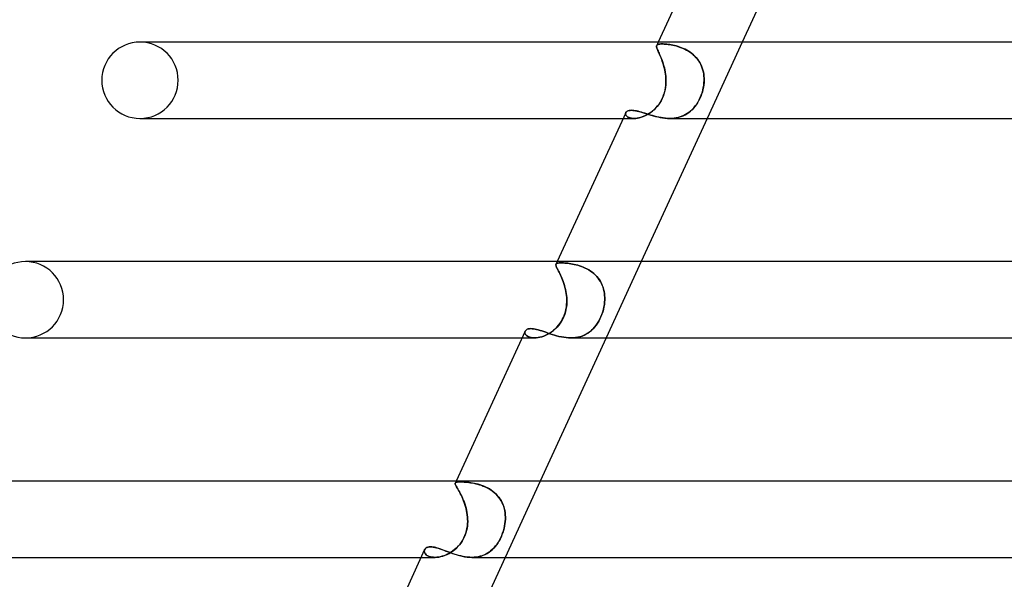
# Model space of a CAD drawing. Header units: millimetres. Extents: x -305 to 305, y -2 to 230.
# Tile 16 of 63: x -206 to -155, y 171 to 201. Entities that reach past the tile are written whole.
import ezdxf

# ---------------------------------------------------------------- set-up
doc = ezdxf.new("R2010")
doc.units = ezdxf.units.MM
doc.layers.add('HIDDEN', color=7, linetype='Continuous')
doc.layers.add('THICK', color=7, linetype='Continuous')

msp = doc.modelspace()

# ---------------------------------------------------------------- linework, layer by layer
at = {"layer": 'HIDDEN'}
for p, q in [((-199.759, 199.5), (-200, 199.5)), ((-172.87, 199.5), (-172.95, 199.325)), ((-168.467, 199.5), (-170.306, 195.5)), ((-172.958, 199.286), (-172.955, 199.31)), ((-172.957, 199.304), (-172.958, 199.278)), ((-172.957, 199.259), (-172.958, 199.286)), ((-172.958, 199.278), (-172.956, 199.249)), ((-172.95, 199.325), (-172.957, 199.304)), ((-172.951, 199.228), (-172.957, 199.259)), ((-172.956, 199.249), (-172.948, 199.216)), ((-172.955, 199.31), (-172.948, 199.33)), ((-172.941, 199.193), (-172.951, 199.228)), ((-172.948, 199.33), (-172.931, 199.351)), ((-172.932, 199.351), (-172.948, 199.33)), ((-172.948, 199.216), (-172.936, 199.179)), ((-172.927, 199.153), (-172.941, 199.193)), ((-172.936, 199.179), (-172.921, 199.137)), ((-172.908, 199.368), (-172.932, 199.351)), ((-172.931, 199.351), (-172.908, 199.368)), ((-172.91, 199.109), (-172.927, 199.153)), ((-172.921, 199.137), (-172.901, 199.09)), ((-172.889, 199.061), (-172.91, 199.109)), ((-172.908, 199.368), (-172.876, 199.381)), ((-172.876, 199.381), (-172.908, 199.368)), ((-172.901, 199.09), (-172.879, 199.038)), ((-172.865, 199.007), (-172.889, 199.061)), ((-172.879, 199.038), (-172.853, 198.98)), ((-172.876, 199.381), (-172.837, 199.391)), ((-172.837, 199.391), (-172.876, 199.381)), ((-172.839, 198.949), (-172.865, 199.007)), ((-172.853, 198.98), (-172.825, 198.918)), ((-172.837, 199.391), (-172.79, 199.398)), ((-172.79, 199.398), (-172.837, 199.391)), ((-172.79, 199.398), (-172.736, 199.402)), ((-172.736, 199.402), (-172.79, 199.398)), ((-172.736, 199.402), (-172.674, 199.404)), ((-172.674, 199.404), (-172.736, 199.402)), ((-172.617, 199.403), (-172.674, 199.404)), ((-172.674, 199.404), (-172.617, 199.403)), ((-172.555, 199.4), (-172.617, 199.403)), ((-172.617, 199.403), (-172.556, 199.4)), ((-172.556, 199.4), (-172.491, 199.395)), ((-172.489, 199.395), (-172.555, 199.4)), ((-172.491, 199.395), (-172.421, 199.389)), ((-172.418, 199.388), (-172.489, 199.395)), ((-172.421, 199.389), (-172.347, 199.38)), ((-172.343, 199.38), (-172.418, 199.388)), ((-172.347, 199.38), (-172.27, 199.369)), ((-172.265, 199.368), (-172.343, 199.38)), ((-172.27, 199.369), (-172.189, 199.356)), ((-172.184, 199.355), (-172.265, 199.368)), ((-172.189, 199.356), (-172.105, 199.339)), ((-172.099, 199.338), (-172.184, 199.355)), ((-172.105, 199.339), (-172.019, 199.32)), ((-172.012, 199.319), (-172.099, 199.338)), ((-172.019, 199.32), (-171.93, 199.298)), ((-171.924, 199.296), (-172.012, 199.319)), ((-171.93, 199.298), (-171.84, 199.272)), ((-171.833, 199.27), (-171.924, 199.296)), ((-171.84, 199.272), (-171.749, 199.242)), ((-171.742, 199.24), (-171.833, 199.27)), ((-171.749, 199.242), (-171.656, 199.208)), ((-171.649, 199.206), (-171.742, 199.24)), ((-171.656, 199.208), (-171.563, 199.17)), ((-171.556, 199.167), (-171.649, 199.206)), ((-171.563, 199.17), (-171.471, 199.128)), ((-171.464, 199.124), (-171.556, 199.167)), ((-171.471, 199.128), (-171.38, 199.081)), ((-171.372, 199.076), (-171.464, 199.124)), ((-171.38, 199.081), (-171.29, 199.028)), ((-171.283, 199.024), (-171.372, 199.076)), ((-171.29, 199.028), (-171.202, 198.971)), ((-171.196, 198.966), (-171.283, 199.024)), ((-172.811, 198.886), (-172.839, 198.949)), ((-172.825, 198.918), (-172.794, 198.85)), ((-172.78, 198.818), (-172.811, 198.886)), ((-172.794, 198.85), (-172.763, 198.777)), ((-172.749, 198.745), (-172.78, 198.818)), ((-172.763, 198.777), (-172.73, 198.699)), ((-172.717, 198.667), (-172.749, 198.745)), ((-172.73, 198.699), (-172.697, 198.616)), ((-172.685, 198.585), (-172.717, 198.667)), ((-172.697, 198.616), (-172.664, 198.529)), ((-172.654, 198.5), (-172.685, 198.585)), ((-172.664, 198.529), (-172.632, 198.437)), ((-172.624, 198.41), (-172.654, 198.5)), ((-171.202, 198.971), (-171.117, 198.908)), ((-171.111, 198.903), (-171.196, 198.966)), ((-171.117, 198.908), (-171.035, 198.84)), ((-171.03, 198.835), (-171.111, 198.903)), ((-171.035, 198.84), (-170.957, 198.767)), ((-170.952, 198.761), (-171.03, 198.835)), ((-170.957, 198.767), (-170.884, 198.689)), ((-170.879, 198.683), (-170.952, 198.761)), ((-170.884, 198.689), (-170.816, 198.607)), ((-170.812, 198.601), (-170.879, 198.683)), ((-170.816, 198.607), (-170.753, 198.52)), ((-170.75, 198.515), (-170.812, 198.601)), ((-170.753, 198.52), (-170.696, 198.428)), ((-170.694, 198.424), (-170.75, 198.515)), ((-172.632, 198.437), (-172.602, 198.342)), ((-172.594, 198.317), (-172.624, 198.41)), ((-172.602, 198.342), (-172.573, 198.244)), ((-172.567, 198.221), (-172.594, 198.317)), ((-172.573, 198.244), (-172.547, 198.143)), ((-172.542, 198.122), (-172.567, 198.221)), ((-172.547, 198.143), (-172.524, 198.039)), ((-172.52, 198.022), (-172.542, 198.122)), ((-172.524, 198.039), (-172.504, 197.933)), ((-172.501, 197.92), (-172.52, 198.022)), ((-170.696, 198.428), (-170.645, 198.334)), ((-170.644, 198.33), (-170.694, 198.424)), ((-170.645, 198.334), (-170.601, 198.237)), ((-170.599, 198.232), (-170.644, 198.33)), ((-170.601, 198.237), (-170.563, 198.137)), ((-170.562, 198.132), (-170.599, 198.232)), ((-170.563, 198.137), (-170.532, 198.034)), ((-170.531, 198.031), (-170.562, 198.132)), ((-170.532, 198.034), (-170.506, 197.929)), ((-170.506, 197.927), (-170.531, 198.031)), ((-172.504, 197.933), (-172.487, 197.826)), ((-172.486, 197.817), (-172.501, 197.92)), ((-172.487, 197.826), (-172.475, 197.718)), ((-172.474, 197.712), (-172.486, 197.817)), ((-172.475, 197.718), (-172.466, 197.609)), ((-172.466, 197.607), (-172.474, 197.712)), ((-172.466, 197.609), (-172.462, 197.5)), ((-172.462, 197.5), (-172.466, 197.607)), ((-172.464, 197.371), (-172.462, 197.5)), ((-172.462, 197.5), (-172.463, 197.38)), ((-170.506, 197.929), (-170.487, 197.823)), ((-170.487, 197.822), (-170.506, 197.927)), ((-170.487, 197.823), (-170.474, 197.716)), ((-170.474, 197.716), (-170.487, 197.822)), ((-170.467, 197.608), (-170.474, 197.716)), ((-170.474, 197.716), (-170.467, 197.608)), ((-170.472, 197.371), (-170.466, 197.5)), ((-170.466, 197.5), (-170.471, 197.38)), ((-170.466, 197.5), (-170.467, 197.608)), ((-170.467, 197.608), (-170.466, 197.5)), ((-172.544, 196.85), (-172.512, 196.98)), ((-172.504, 197.018), (-172.532, 196.897)), ((-172.512, 196.98), (-172.488, 197.111)), ((-172.484, 197.14), (-172.504, 197.018)), ((-172.488, 197.111), (-172.472, 197.241)), ((-172.47, 197.26), (-172.484, 197.14)), ((-172.472, 197.241), (-172.464, 197.371)), ((-172.463, 197.38), (-172.47, 197.26)), ((-170.573, 196.85), (-170.536, 196.98)), ((-170.527, 197.018), (-170.558, 196.897)), ((-170.536, 196.98), (-170.507, 197.111)), ((-170.502, 197.139), (-170.527, 197.018)), ((-170.507, 197.111), (-170.486, 197.241)), ((-170.483, 197.26), (-170.502, 197.139)), ((-170.486, 197.241), (-170.472, 197.371)), ((-170.471, 197.38), (-170.483, 197.26)), ((-172.721, 196.424), (-172.785, 196.318)), ((-172.755, 196.365), (-172.691, 196.48)), ((-172.662, 196.537), (-172.721, 196.424)), ((-172.691, 196.48), (-172.634, 196.599)), ((-172.611, 196.655), (-172.662, 196.537)), ((-172.634, 196.599), (-172.585, 196.723)), ((-172.567, 196.776), (-172.611, 196.655)), ((-172.585, 196.723), (-172.544, 196.85)), ((-172.532, 196.897), (-172.567, 196.776)), ((-170.752, 196.424), (-170.814, 196.318)), ((-170.785, 196.365), (-170.723, 196.48)), ((-170.695, 196.537), (-170.752, 196.424)), ((-170.723, 196.48), (-170.666, 196.599)), ((-170.643, 196.655), (-170.695, 196.537)), ((-170.666, 196.599), (-170.616, 196.723)), ((-170.597, 196.776), (-170.643, 196.655)), ((-170.616, 196.723), (-170.573, 196.85)), ((-170.558, 196.897), (-170.597, 196.776)), ((-174.495, 195.878), (-174.451, 195.899)), ((-174.451, 195.899), (-174.399, 195.913)), ((-174.399, 195.913), (-174.34, 195.922)), ((-174.34, 195.922), (-174.273, 195.925)), ((-174.273, 195.925), (-174.205, 195.923)), ((-174.205, 195.923), (-174.132, 195.915)), ((-174.132, 195.915), (-174.053, 195.902)), ((-174.053, 195.902), (-173.97, 195.885)), ((-173.97, 195.885), (-173.881, 195.863)), ((-173.266, 195.812), (-173.171, 195.885)), ((-173.172, 195.885), (-173.258, 195.818)), ((-173.087, 195.959), (-173.172, 195.885)), ((-173.171, 195.885), (-173.079, 195.967)), ((-173.006, 196.038), (-173.087, 195.959)), ((-173.079, 195.967), (-172.99, 196.056)), ((-172.928, 196.125), (-173.006, 196.038)), ((-172.99, 196.056), (-172.906, 196.152)), ((-172.854, 196.218), (-172.928, 196.125)), ((-172.906, 196.152), (-172.827, 196.256)), ((-172.785, 196.318), (-172.854, 196.218)), ((-172.827, 196.256), (-172.755, 196.365)), ((-171.269, 195.812), (-171.177, 195.885)), ((-171.178, 195.885), (-171.261, 195.818)), ((-171.098, 195.959), (-171.178, 195.885)), ((-171.177, 195.885), (-171.09, 195.967)), ((-171.022, 196.038), (-171.098, 195.959)), ((-171.09, 195.967), (-171.007, 196.056)), ((-170.949, 196.125), (-171.022, 196.038)), ((-171.007, 196.056), (-170.928, 196.152)), ((-170.88, 196.218), (-170.949, 196.125)), ((-170.928, 196.152), (-170.854, 196.256)), ((-170.814, 196.318), (-170.88, 196.218)), ((-170.854, 196.256), (-170.785, 196.365)), ((-174.709, 195.5), (-174.134, 195.5)), ((-174.583, 195.739), (-174.581, 195.769)), ((-174.578, 195.708), (-174.583, 195.739)), ((-174.574, 195.794), (-174.582, 195.76)), ((-174.582, 195.76), (-174.581, 195.724)), ((-174.581, 195.769), (-174.572, 195.798)), ((-174.581, 195.724), (-174.571, 195.688)), ((-174.565, 195.677), (-174.578, 195.708)), ((-174.556, 195.825), (-174.574, 195.794)), ((-174.572, 195.798), (-174.557, 195.824)), ((-174.571, 195.688), (-174.55, 195.652)), ((-174.546, 195.646), (-174.565, 195.677)), ((-174.557, 195.824), (-174.53, 195.853)), ((-174.55, 195.652), (-174.519, 195.618)), ((-174.519, 195.617), (-174.546, 195.646)), ((-174.53, 195.853), (-174.495, 195.878)), ((-174.519, 195.618), (-174.479, 195.585)), ((-174.485, 195.589), (-174.519, 195.617)), ((-174.443, 195.564), (-174.485, 195.589)), ((-174.479, 195.585), (-174.428, 195.557)), ((-174.393, 195.542), (-174.443, 195.564)), ((-174.428, 195.557), (-174.368, 195.533)), ((-174.338, 195.525), (-174.393, 195.542)), ((-174.368, 195.533), (-174.298, 195.515)), ((-174.276, 195.511), (-174.338, 195.525)), ((-174.298, 195.515), (-174.219, 195.504)), ((-174.207, 195.503), (-174.276, 195.511)), ((-174.219, 195.504), (-174.133, 195.5)), ((-174.133, 195.5), (-174.207, 195.503)), ((-174.133, 195.5), (-174.046, 195.504)), ((-174.054, 195.503), (-174.133, 195.5)), ((-173.972, 195.512), (-174.054, 195.503)), ((-174.046, 195.504), (-173.955, 195.515)), ((-173.887, 195.528), (-173.972, 195.512)), ((-173.955, 195.515), (-173.859, 195.534)), ((-173.799, 195.55), (-173.887, 195.528)), ((-173.881, 195.863), (-173.788, 195.838)), ((-173.859, 195.534), (-173.761, 195.561)), ((-173.71, 195.578), (-173.799, 195.55)), ((-173.788, 195.838), (-173.69, 195.809)), ((-173.761, 195.561), (-173.662, 195.596)), ((-173.619, 195.613), (-173.71, 195.578)), ((-173.69, 195.809), (-173.587, 195.777)), ((-173.662, 195.596), (-173.562, 195.638)), ((-173.528, 195.655), (-173.619, 195.613)), ((-173.587, 195.777), (-173.481, 195.744)), ((-173.562, 195.638), (-173.462, 195.688)), ((-173.437, 195.703), (-173.528, 195.655)), ((-173.481, 195.744), (-173.37, 195.71)), ((-173.462, 195.688), (-173.363, 195.746)), ((-173.347, 195.757), (-173.437, 195.703)), ((-173.37, 195.71), (-173.256, 195.675)), ((-173.363, 195.746), (-173.266, 195.812)), ((-173.258, 195.818), (-173.347, 195.757)), ((-173.256, 195.675), (-173.139, 195.641)), ((-173.139, 195.641), (-173.018, 195.609)), ((-173.018, 195.609), (-172.894, 195.579)), ((-172.894, 195.579), (-172.77, 195.553)), ((-172.77, 195.553), (-172.643, 195.531)), ((-172.643, 195.531), (-172.515, 195.514)), ((-172.515, 195.514), (-172.387, 195.504)), ((-172.387, 195.504), (-172.26, 195.5)), ((-172.149, 195.503), (-172.261, 195.5)), ((-172.26, 195.5), (-172.138, 195.504)), ((-172.039, 195.512), (-172.149, 195.503)), ((-172.138, 195.504), (-172.017, 195.515)), ((-171.932, 195.528), (-172.039, 195.512)), ((-172.017, 195.515), (-171.899, 195.534)), ((-171.827, 195.55), (-171.932, 195.528)), ((-171.899, 195.534), (-171.784, 195.561)), ((-171.725, 195.578), (-171.827, 195.55)), ((-171.784, 195.561), (-171.673, 195.596)), ((-171.626, 195.613), (-171.725, 195.578)), ((-171.673, 195.596), (-171.566, 195.638)), ((-171.53, 195.655), (-171.626, 195.613)), ((-171.566, 195.638), (-171.463, 195.688)), ((-171.437, 195.703), (-171.53, 195.655)), ((-171.463, 195.688), (-171.364, 195.746)), ((-171.347, 195.757), (-171.437, 195.703)), ((-171.364, 195.746), (-171.269, 195.812)), ((-171.261, 195.818), (-171.347, 195.757)), ((-205.752, 188), (-206, 188)), ((-178.228, 187.83), (-178.225, 187.852)), ((-178.225, 187.852), (-178.228, 187.83)), ((-178.226, 187.805), (-178.228, 187.83)), ((-178.228, 187.83), (-178.226, 187.804)), ((-178.219, 187.776), (-178.226, 187.805)), ((-178.226, 187.804), (-178.219, 187.775)), ((-178.225, 187.852), (-178.217, 187.87)), ((-178.217, 187.87), (-178.225, 187.852)), ((-178.158, 188), (-178.221, 187.862)), ((-178.208, 187.742), (-178.219, 187.776)), ((-178.219, 187.775), (-178.207, 187.742)), ((-178.217, 187.87), (-178.201, 187.888)), ((-178.201, 187.888), (-178.217, 187.87)), ((-178.192, 187.704), (-178.208, 187.742)), ((-178.207, 187.742), (-178.192, 187.704)), ((-178.201, 187.888), (-178.177, 187.902)), ((-178.177, 187.902), (-178.201, 187.888)), ((-178.172, 187.662), (-178.192, 187.704)), ((-178.192, 187.704), (-178.172, 187.661)), ((-178.177, 187.902), (-178.147, 187.913)), ((-178.147, 187.913), (-178.177, 187.902)), ((-178.148, 187.614), (-178.172, 187.662)), ((-178.172, 187.661), (-178.148, 187.613)), ((-178.147, 187.913), (-178.108, 187.921)), ((-178.109, 187.921), (-178.147, 187.913)), ((-178.063, 187.926), (-178.109, 187.921)), ((-178.108, 187.921), (-178.063, 187.926)), ((-178.063, 187.926), (-178.01, 187.93)), ((-178.01, 187.93), (-178.063, 187.926)), ((-178.01, 187.93), (-177.949, 187.931)), ((-177.949, 187.931), (-178.01, 187.93)), ((-177.891, 187.93), (-177.949, 187.931)), ((-177.949, 187.931), (-177.891, 187.93)), ((-177.828, 187.927), (-177.891, 187.93)), ((-177.891, 187.93), (-177.827, 187.927)), ((-177.759, 187.923), (-177.828, 187.927)), ((-177.827, 187.927), (-177.759, 187.923)), ((-177.686, 187.917), (-177.759, 187.923)), ((-177.759, 187.923), (-177.686, 187.917)), ((-177.609, 187.909), (-177.686, 187.917)), ((-177.686, 187.917), (-177.609, 187.909)), ((-177.529, 187.899), (-177.609, 187.909)), ((-177.609, 187.909), (-177.528, 187.899)), ((-177.444, 187.886), (-177.529, 187.899)), ((-177.528, 187.899), (-177.443, 187.886)), ((-177.357, 187.871), (-177.444, 187.886)), ((-177.443, 187.886), (-177.356, 187.87)), ((-177.267, 187.852), (-177.357, 187.871)), ((-177.356, 187.87), (-177.266, 187.852)), ((-177.174, 187.83), (-177.267, 187.852)), ((-177.266, 187.852), (-177.173, 187.83)), ((-177.08, 187.805), (-177.174, 187.83)), ((-177.173, 187.83), (-177.079, 187.805)), ((-176.984, 187.776), (-177.08, 187.805)), ((-177.079, 187.805), (-176.983, 187.776)), ((-176.888, 187.743), (-176.984, 187.776)), ((-176.983, 187.776), (-176.886, 187.742)), ((-176.792, 187.705), (-176.888, 187.743)), ((-176.886, 187.742), (-176.79, 187.704)), ((-176.695, 187.663), (-176.792, 187.705)), ((-176.79, 187.704), (-176.694, 187.662)), ((-176.6, 187.615), (-176.695, 187.663)), ((-176.694, 187.662), (-176.599, 187.614)), ((-173.755, 188), (-175.594, 184)), ((-178.121, 187.561), (-178.148, 187.614)), ((-178.148, 187.613), (-178.121, 187.56)), ((-178.091, 187.503), (-178.121, 187.561)), ((-178.121, 187.56), (-178.091, 187.502)), ((-178.059, 187.439), (-178.091, 187.503)), ((-178.091, 187.502), (-178.058, 187.438)), ((-178.025, 187.37), (-178.059, 187.439)), ((-178.058, 187.438), (-178.024, 187.369)), ((-177.989, 187.296), (-178.025, 187.37)), ((-178.024, 187.369), (-177.988, 187.295)), ((-177.952, 187.216), (-177.989, 187.296)), ((-177.988, 187.295), (-177.952, 187.215)), ((-177.916, 187.131), (-177.952, 187.216)), ((-177.952, 187.215), (-177.915, 187.13)), ((-177.88, 187.043), (-177.916, 187.131)), ((-177.915, 187.13), (-177.879, 187.041)), ((-176.506, 187.562), (-176.6, 187.615)), ((-176.599, 187.614), (-176.505, 187.561)), ((-176.415, 187.504), (-176.506, 187.562)), ((-176.505, 187.561), (-176.413, 187.502)), ((-176.327, 187.44), (-176.415, 187.504)), ((-176.413, 187.502), (-176.325, 187.439)), ((-176.242, 187.371), (-176.327, 187.44)), ((-176.325, 187.439), (-176.24, 187.37)), ((-176.162, 187.297), (-176.242, 187.371)), ((-176.24, 187.37), (-176.16, 187.295)), ((-176.086, 187.217), (-176.162, 187.297)), ((-176.16, 187.295), (-176.085, 187.216)), ((-176.016, 187.132), (-176.086, 187.217)), ((-176.085, 187.216), (-176.015, 187.131)), ((-175.952, 187.044), (-176.016, 187.132)), ((-176.015, 187.131), (-175.95, 187.042)), ((-177.845, 186.95), (-177.88, 187.043)), ((-177.879, 187.041), (-177.844, 186.948)), ((-177.811, 186.854), (-177.845, 186.95)), ((-177.844, 186.948), (-177.811, 186.852)), ((-177.78, 186.754), (-177.811, 186.854)), ((-177.811, 186.852), (-177.779, 186.752)), ((-177.751, 186.651), (-177.78, 186.754)), ((-177.779, 186.752), (-177.751, 186.65)), ((-177.725, 186.546), (-177.751, 186.651)), ((-177.751, 186.65), (-177.725, 186.544)), ((-175.894, 186.951), (-175.952, 187.044)), ((-175.95, 187.042), (-175.893, 186.949)), ((-175.843, 186.855), (-175.894, 186.951)), ((-175.893, 186.949), (-175.842, 186.853)), ((-175.798, 186.755), (-175.843, 186.855)), ((-175.842, 186.853), (-175.797, 186.753)), ((-175.759, 186.651), (-175.798, 186.755)), ((-175.797, 186.753), (-175.759, 186.65)), ((-175.728, 186.546), (-175.759, 186.651)), ((-175.759, 186.65), (-175.728, 186.545)), ((-177.703, 186.439), (-177.725, 186.546)), ((-177.725, 186.544), (-177.703, 186.438)), ((-177.684, 186.331), (-177.703, 186.439)), ((-177.703, 186.438), (-177.684, 186.329)), ((-177.67, 186.221), (-177.684, 186.331)), ((-177.684, 186.329), (-177.67, 186.22)), ((-177.66, 186.111), (-177.67, 186.221)), ((-177.67, 186.22), (-177.66, 186.11)), ((-177.655, 186), (-177.66, 186.111)), ((-177.66, 186.11), (-177.655, 186)), ((-175.703, 186.439), (-175.728, 186.546)), ((-175.728, 186.545), (-175.703, 186.438)), ((-175.685, 186.331), (-175.703, 186.439)), ((-175.703, 186.438), (-175.685, 186.33)), ((-175.673, 186.221), (-175.685, 186.331)), ((-175.685, 186.33), (-175.673, 186.221)), ((-175.667, 186.111), (-175.673, 186.221)), ((-175.673, 186.221), (-175.667, 186.111)), ((-175.667, 186), (-175.667, 186.111)), ((-175.667, 186.111), (-175.667, 186)), ((-177.698, 185.49), (-177.676, 185.618)), ((-177.675, 185.623), (-177.697, 185.496)), ((-177.676, 185.618), (-177.662, 185.746)), ((-177.661, 185.749), (-177.675, 185.623)), ((-177.662, 185.746), (-177.655, 185.874)), ((-177.655, 185.875), (-177.661, 185.749)), ((-177.655, 185.874), (-177.655, 186)), ((-177.655, 186), (-177.655, 185.875)), ((-175.738, 185.49), (-175.71, 185.618)), ((-175.709, 185.623), (-175.737, 185.496)), ((-175.71, 185.618), (-175.688, 185.746)), ((-175.688, 185.749), (-175.709, 185.623)), ((-175.674, 185.875), (-175.688, 185.749)), ((-175.688, 185.746), (-175.674, 185.874)), ((-175.674, 185.874), (-175.667, 186)), ((-175.667, 186), (-175.674, 185.875)), ((-177.872, 184.992), (-177.816, 185.111)), ((-177.813, 185.118), (-177.869, 184.998)), ((-177.816, 185.111), (-177.768, 185.235)), ((-177.765, 185.242), (-177.813, 185.118)), ((-177.768, 185.235), (-177.729, 185.362)), ((-177.727, 185.369), (-177.765, 185.242)), ((-177.729, 185.362), (-177.698, 185.49)), ((-177.697, 185.496), (-177.727, 185.369)), ((-175.923, 184.992), (-175.867, 185.111)), ((-175.865, 185.118), (-175.92, 184.998)), ((-175.867, 185.111), (-175.818, 185.235)), ((-175.815, 185.242), (-175.865, 185.118)), ((-175.818, 185.235), (-175.775, 185.362)), ((-175.772, 185.368), (-175.815, 185.242)), ((-175.775, 185.362), (-175.738, 185.49)), ((-175.737, 185.496), (-175.772, 185.368)), ((-178.259, 184.476), (-178.169, 184.567)), ((-178.165, 184.571), (-178.255, 184.48)), ((-178.169, 184.567), (-178.084, 184.664)), ((-178.08, 184.669), (-178.165, 184.571)), ((-178.084, 184.664), (-178.006, 184.768)), ((-178.003, 184.773), (-178.08, 184.669)), ((-178.006, 184.768), (-177.935, 184.878)), ((-177.932, 184.883), (-178.003, 184.773)), ((-177.935, 184.878), (-177.872, 184.992)), ((-177.869, 184.998), (-177.932, 184.883)), ((-176.283, 184.476), (-176.201, 184.567)), ((-176.198, 184.571), (-176.28, 184.48)), ((-176.201, 184.567), (-176.123, 184.664)), ((-176.12, 184.669), (-176.198, 184.571)), ((-176.123, 184.664), (-176.051, 184.768)), ((-176.048, 184.773), (-176.12, 184.669)), ((-176.051, 184.768), (-175.984, 184.878)), ((-175.981, 184.883), (-176.048, 184.773)), ((-175.984, 184.878), (-175.923, 184.992)), ((-175.92, 184.998), (-175.981, 184.883)), ((-179.85, 184.282), (-179.846, 184.321)), ((-179.844, 184.242), (-179.85, 184.282)), ((-179.846, 184.321), (-179.849, 184.282)), ((-179.849, 184.282), (-179.844, 184.242)), ((-179.833, 184.357), (-179.846, 184.321)), ((-179.846, 184.321), (-179.833, 184.357)), ((-179.844, 184.242), (-179.828, 184.202)), ((-179.828, 184.202), (-179.844, 184.242)), ((-179.833, 184.357), (-179.808, 184.394)), ((-179.828, 184.202), (-179.802, 184.163)), ((-179.802, 184.163), (-179.828, 184.202)), ((-179.808, 184.394), (-179.772, 184.426)), ((-179.802, 184.163), (-179.766, 184.125)), ((-179.766, 184.126), (-179.802, 184.163)), ((-179.772, 184.426), (-179.726, 184.451)), ((-179.719, 184.091), (-179.766, 184.126)), ((-179.766, 184.125), (-179.719, 184.091)), ((-179.726, 184.451), (-179.671, 184.471)), ((-179.719, 184.091), (-179.663, 184.061)), ((-179.663, 184.061), (-179.719, 184.091)), ((-179.671, 184.471), (-179.606, 184.482)), ((-179.663, 184.061), (-179.597, 184.035)), ((-179.596, 184.035), (-179.663, 184.061)), ((-179.606, 184.482), (-179.533, 184.486)), ((-179.597, 184.035), (-179.521, 184.016)), ((-179.52, 184.016), (-179.596, 184.035)), ((-179.533, 184.486), (-179.466, 184.484)), ((-179.466, 184.484), (-179.394, 184.475)), ((-179.394, 184.475), (-179.316, 184.462)), ((-179.316, 184.462), (-179.234, 184.443)), ((-179.234, 184.443), (-179.147, 184.42)), ((-179.159, 184.015), (-179.059, 184.035)), ((-179.058, 184.035), (-179.158, 184.016)), ((-179.147, 184.42), (-179.055, 184.393)), ((-179.059, 184.035), (-178.957, 184.063)), ((-178.957, 184.063), (-179.058, 184.035)), ((-179.055, 184.393), (-178.96, 184.363)), ((-178.96, 184.363), (-178.86, 184.33)), ((-178.854, 184.099), (-178.957, 184.063)), ((-178.957, 184.063), (-178.855, 184.098)), ((-178.86, 184.33), (-178.756, 184.294)), ((-178.855, 184.098), (-178.752, 184.142)), ((-178.751, 184.142), (-178.854, 184.099)), ((-178.756, 184.294), (-178.649, 184.257)), ((-178.752, 184.142), (-178.65, 184.193)), ((-178.648, 184.194), (-178.751, 184.142)), ((-178.65, 184.193), (-178.549, 184.252)), ((-178.649, 184.257), (-178.538, 184.22)), ((-178.546, 184.254), (-178.648, 184.194)), ((-178.549, 184.252), (-178.449, 184.319)), ((-178.446, 184.321), (-178.546, 184.254)), ((-178.538, 184.22), (-178.424, 184.182)), ((-178.449, 184.319), (-178.352, 184.394)), ((-178.349, 184.397), (-178.446, 184.321)), ((-178.424, 184.182), (-178.306, 184.146)), ((-178.352, 184.394), (-178.259, 184.476)), ((-178.255, 184.48), (-178.349, 184.397)), ((-178.306, 184.146), (-178.186, 184.112)), ((-178.186, 184.112), (-178.064, 184.081)), ((-178.064, 184.081), (-177.94, 184.054)), ((-177.94, 184.054), (-177.816, 184.031)), ((-177.816, 184.031), (-177.69, 184.014)), ((-177.199, 184.015), (-177.081, 184.035)), ((-177.08, 184.035), (-177.197, 184.016)), ((-177.081, 184.035), (-176.967, 184.063)), ((-176.967, 184.063), (-177.08, 184.035)), ((-176.857, 184.099), (-176.967, 184.063)), ((-176.967, 184.063), (-176.858, 184.098)), ((-176.858, 184.098), (-176.752, 184.142)), ((-176.751, 184.142), (-176.857, 184.099)), ((-176.752, 184.142), (-176.651, 184.193)), ((-176.649, 184.194), (-176.751, 184.142)), ((-176.651, 184.193), (-176.553, 184.252)), ((-176.551, 184.254), (-176.649, 184.194)), ((-176.553, 184.252), (-176.459, 184.319)), ((-176.456, 184.321), (-176.551, 184.254)), ((-176.459, 184.319), (-176.369, 184.394)), ((-176.366, 184.397), (-176.456, 184.321)), ((-176.369, 184.394), (-176.283, 184.476)), ((-176.28, 184.48), (-176.366, 184.397)), ((-179.997, 184), (-179.346, 184)), ((-179.521, 184.016), (-179.437, 184.004)), ((-179.437, 184.004), (-179.52, 184.016)), ((-179.437, 184.004), (-179.346, 184)), ((-179.346, 184), (-179.437, 184.004)), ((-179.346, 184), (-179.255, 184.004)), ((-179.254, 184.004), (-179.346, 184)), ((-179.255, 184.004), (-179.159, 184.015)), ((-179.158, 184.016), (-179.254, 184.004)), ((-177.69, 184.014), (-177.564, 184.004)), ((-177.564, 184.004), (-177.441, 184)), ((-177.441, 184), (-177.319, 184.004)), ((-177.318, 184.004), (-177.441, 184)), ((-177.319, 184.004), (-177.199, 184.015)), ((-177.197, 184.016), (-177.318, 184.004)), ((-183.493, 176.397), (-183.499, 176.379)), ((-183.499, 176.378), (-183.494, 176.396)), ((-183.499, 176.379), (-183.499, 176.357)), ((-183.499, 176.357), (-183.499, 176.378)), ((-183.493, 176.332), (-183.499, 176.357)), ((-183.499, 176.357), (-183.493, 176.331)), ((-183.446, 176.5), (-183.494, 176.394)), ((-183.494, 176.396), (-183.48, 176.413)), ((-183.479, 176.414), (-183.493, 176.397)), ((-183.483, 176.303), (-183.493, 176.332)), ((-183.493, 176.331), (-183.482, 176.3)), ((-183.468, 176.27), (-183.483, 176.303)), ((-183.482, 176.3), (-183.465, 176.265)), ((-183.48, 176.413), (-183.459, 176.426)), ((-183.458, 176.427), (-183.479, 176.414)), ((-183.459, 176.426), (-183.43, 176.437)), ((-183.428, 176.437), (-183.458, 176.427)), ((-183.43, 176.437), (-183.392, 176.444)), ((-183.39, 176.445), (-183.428, 176.437)), ((-183.392, 176.444), (-183.345, 176.45)), ((-183.344, 176.45), (-183.39, 176.445)), ((-183.345, 176.45), (-183.29, 176.453)), ((-183.289, 176.453), (-183.344, 176.45)), ((-183.29, 176.453), (-183.227, 176.454)), ((-183.227, 176.454), (-183.289, 176.453)), ((-183.164, 176.453), (-183.227, 176.454)), ((-183.227, 176.454), (-183.167, 176.453)), ((-183.167, 176.453), (-183.102, 176.451)), ((-183.095, 176.451), (-183.164, 176.453)), ((-183.102, 176.451), (-183.031, 176.447)), ((-183.02, 176.446), (-183.095, 176.451)), ((-183.031, 176.447), (-182.956, 176.442)), ((-182.94, 176.44), (-183.02, 176.446)), ((-182.956, 176.442), (-182.876, 176.434)), ((-182.856, 176.432), (-182.94, 176.44)), ((-182.876, 176.434), (-182.792, 176.425)), ((-182.768, 176.422), (-182.856, 176.432)), ((-182.792, 176.425), (-182.705, 176.413)), ((-182.677, 176.41), (-182.768, 176.422)), ((-182.705, 176.413), (-182.614, 176.399)), ((-182.584, 176.394), (-182.677, 176.41)), ((-182.614, 176.399), (-182.52, 176.382)), ((-182.489, 176.376), (-182.584, 176.394)), ((-182.52, 176.382), (-182.424, 176.361)), ((-182.392, 176.354), (-182.489, 176.376)), ((-182.424, 176.361), (-182.325, 176.337)), ((-182.294, 176.329), (-182.392, 176.354)), ((-182.325, 176.337), (-182.226, 176.309)), ((-182.195, 176.3), (-182.294, 176.329)), ((-182.226, 176.309), (-182.125, 176.277)), ((-182.096, 176.266), (-182.195, 176.3)), ((-179.043, 176.5), (-180.883, 172.5)), ((-183.448, 176.232), (-183.468, 176.27)), ((-183.465, 176.265), (-183.444, 176.225)), ((-183.424, 176.19), (-183.448, 176.232)), ((-183.444, 176.225), (-183.418, 176.18)), ((-183.396, 176.142), (-183.424, 176.19)), ((-183.418, 176.18), (-183.389, 176.128)), ((-183.365, 176.088), (-183.396, 176.142)), ((-183.389, 176.128), (-183.355, 176.071)), ((-183.331, 176.029), (-183.365, 176.088)), ((-183.355, 176.071), (-183.319, 176.007)), ((-183.294, 175.964), (-183.331, 176.029)), ((-183.319, 176.007), (-183.28, 175.938)), ((-183.256, 175.894), (-183.294, 175.964)), ((-183.28, 175.938), (-183.239, 175.863)), ((-183.216, 175.819), (-183.256, 175.894)), ((-183.239, 175.863), (-183.197, 175.782)), ((-183.176, 175.738), (-183.216, 175.819)), ((-183.197, 175.782), (-183.155, 175.694)), ((-182.125, 176.277), (-182.025, 176.239)), ((-181.997, 176.228), (-182.096, 176.266)), ((-182.025, 176.239), (-181.925, 176.197)), ((-181.898, 176.185), (-181.997, 176.228)), ((-181.925, 176.197), (-181.826, 176.15)), ((-181.8, 176.137), (-181.898, 176.185)), ((-181.826, 176.15), (-181.728, 176.097)), ((-181.704, 176.083), (-181.8, 176.137)), ((-181.728, 176.097), (-181.633, 176.038)), ((-181.611, 176.024), (-181.704, 176.083)), ((-181.633, 176.038), (-181.541, 175.974)), ((-181.521, 175.959), (-181.611, 176.024)), ((-181.541, 175.974), (-181.453, 175.904)), ((-181.436, 175.889), (-181.521, 175.959)), ((-181.453, 175.904), (-181.37, 175.829)), ((-181.355, 175.814), (-181.436, 175.889)), ((-181.37, 175.829), (-181.292, 175.748)), ((-181.279, 175.732), (-181.355, 175.814)), ((-183.135, 175.651), (-183.176, 175.738)), ((-183.155, 175.694), (-183.113, 175.601)), ((-183.095, 175.56), (-183.135, 175.651)), ((-183.113, 175.601), (-183.072, 175.505)), ((-183.056, 175.466), (-183.095, 175.56)), ((-183.072, 175.505), (-183.033, 175.404)), ((-183.02, 175.368), (-183.056, 175.466)), ((-183.033, 175.404), (-182.996, 175.299)), ((-182.985, 175.266), (-183.02, 175.368)), ((-182.996, 175.299), (-182.962, 175.19)), ((-182.953, 175.162), (-182.985, 175.266)), ((-181.292, 175.748), (-181.219, 175.661)), ((-181.208, 175.646), (-181.279, 175.732)), ((-181.219, 175.661), (-181.153, 175.57)), ((-181.144, 175.556), (-181.208, 175.646)), ((-181.153, 175.57), (-181.094, 175.475)), ((-181.087, 175.461), (-181.144, 175.556)), ((-181.094, 175.475), (-181.042, 175.376)), ((-181.036, 175.364), (-181.087, 175.461)), ((-181.042, 175.376), (-180.996, 175.274)), ((-180.992, 175.263), (-181.036, 175.364)), ((-180.996, 175.274), (-180.958, 175.168)), ((-182.962, 175.19), (-182.931, 175.079)), ((-182.925, 175.054), (-182.953, 175.162)), ((-182.931, 175.079), (-182.904, 174.966)), ((-182.9, 174.946), (-182.925, 175.054)), ((-182.904, 174.966), (-182.882, 174.851)), ((-182.88, 174.835), (-182.9, 174.946)), ((-182.882, 174.851), (-182.865, 174.735)), ((-182.863, 174.724), (-182.88, 174.835)), ((-180.955, 175.158), (-180.992, 175.263)), ((-180.958, 175.168), (-180.926, 175.06)), ((-180.924, 175.052), (-180.955, 175.158)), ((-180.926, 175.06), (-180.902, 174.951)), ((-180.901, 174.943), (-180.924, 175.052)), ((-180.902, 174.951), (-180.884, 174.84)), ((-180.884, 174.834), (-180.901, 174.943)), ((-180.884, 174.84), (-180.873, 174.727)), ((-180.873, 174.723), (-180.884, 174.834)), ((-182.865, 174.735), (-182.852, 174.618)), ((-182.852, 174.612), (-182.863, 174.724)), ((-182.861, 174.134), (-182.849, 174.257)), ((-182.848, 174.264), (-182.859, 174.145)), ((-182.852, 174.618), (-182.845, 174.5)), ((-182.845, 174.5), (-182.852, 174.612)), ((-182.849, 174.257), (-182.844, 174.379)), ((-182.844, 174.383), (-182.848, 174.264)), ((-182.844, 174.379), (-182.845, 174.5)), ((-182.845, 174.5), (-182.844, 174.383)), ((-180.913, 174.134), (-180.892, 174.257)), ((-180.891, 174.264), (-180.911, 174.145)), ((-180.892, 174.257), (-180.877, 174.379)), ((-180.877, 174.383), (-180.891, 174.264)), ((-180.877, 174.379), (-180.87, 174.5)), ((-180.87, 174.5), (-180.877, 174.383)), ((-180.873, 174.727), (-180.868, 174.614)), ((-180.868, 174.612), (-180.873, 174.723)), ((-180.868, 174.614), (-180.87, 174.5)), ((-180.87, 174.5), (-180.868, 174.612)), ((-182.988, 173.641), (-182.943, 173.764)), ((-182.935, 173.789), (-182.975, 173.673)), ((-182.943, 173.764), (-182.907, 173.887)), ((-182.902, 173.907), (-182.935, 173.789)), ((-182.907, 173.887), (-182.88, 174.011)), ((-182.877, 174.026), (-182.902, 173.907)), ((-182.88, 174.011), (-182.861, 174.134)), ((-182.859, 174.145), (-182.877, 174.026)), ((-181.063, 173.641), (-181.016, 173.764)), ((-181.007, 173.789), (-181.05, 173.673)), ((-181.016, 173.764), (-180.975, 173.887)), ((-180.969, 173.907), (-181.007, 173.789)), ((-180.975, 173.887), (-180.94, 174.011)), ((-180.937, 174.026), (-180.969, 173.907)), ((-180.94, 174.011), (-180.913, 174.134)), ((-180.911, 174.145), (-180.937, 174.026)), ((-183.205, 173.249), (-183.279, 173.154)), ((-183.245, 173.196), (-183.17, 173.3)), ((-183.138, 173.349), (-183.205, 173.249)), ((-183.17, 173.3), (-183.102, 173.409)), ((-183.077, 173.453), (-183.138, 173.349)), ((-183.102, 173.409), (-183.041, 173.523)), ((-183.022, 173.561), (-183.077, 173.453)), ((-183.041, 173.523), (-182.988, 173.641)), ((-182.975, 173.673), (-183.022, 173.561)), ((-181.271, 173.249), (-181.338, 173.154)), ((-181.308, 173.196), (-181.239, 173.3)), ((-181.209, 173.349), (-181.271, 173.249)), ((-181.239, 173.3), (-181.175, 173.409)), ((-181.151, 173.453), (-181.209, 173.349)), ((-181.175, 173.409), (-181.116, 173.523)), ((-181.098, 173.561), (-181.151, 173.453)), ((-181.116, 173.523), (-181.063, 173.641)), ((-181.05, 173.673), (-181.098, 173.561)), ((-185.115, 172.833), (-185.11, 172.87)), ((-185.111, 172.794), (-185.115, 172.833)), ((-185.112, 172.862), (-185.114, 172.818)), ((-185.114, 172.818), (-185.106, 172.773)), ((-185.1, 172.903), (-185.112, 172.862)), ((-185.1, 172.755), (-185.111, 172.794)), ((-185.11, 172.87), (-185.099, 172.905)), ((-185.106, 172.773), (-185.087, 172.728)), ((-185.081, 172.716), (-185.1, 172.755)), ((-185.099, 172.905), (-185.078, 172.941)), ((-185.087, 172.728), (-185.058, 172.683)), ((-185.053, 172.678), (-185.081, 172.716)), ((-185.078, 172.941), (-185.049, 172.973)), ((-185.049, 172.973), (-185.012, 173)), ((-185.012, 173), (-184.967, 173.022)), ((-184.967, 173.022), (-184.915, 173.038)), ((-184.915, 173.038), (-184.857, 173.048)), ((-184.857, 173.048), (-184.791, 173.051)), ((-184.791, 173.051), (-184.722, 173.048)), ((-184.722, 173.048), (-184.646, 173.039)), ((-184.646, 173.039), (-184.566, 173.023)), ((-184.566, 173.023), (-184.48, 173.002)), ((-184.48, 173.002), (-184.39, 172.976)), ((-184.39, 172.976), (-184.295, 172.945)), ((-184.295, 172.945), (-184.196, 172.91)), ((-184.196, 172.91), (-184.092, 172.872)), ((-184.092, 172.872), (-183.984, 172.831)), ((-183.984, 172.831), (-183.873, 172.789)), ((-183.92, 172.655), (-183.813, 172.71)), ((-183.802, 172.716), (-183.897, 172.666)), ((-183.873, 172.789), (-183.758, 172.747)), ((-183.813, 172.71), (-183.709, 172.773)), ((-183.709, 172.773), (-183.802, 172.716)), ((-183.758, 172.747), (-183.639, 172.704)), ((-183.709, 172.773), (-183.607, 172.843)), ((-183.617, 172.836), (-183.709, 172.773)), ((-183.639, 172.704), (-183.516, 172.663)), ((-183.527, 172.906), (-183.617, 172.836)), ((-183.607, 172.843), (-183.509, 172.921)), ((-183.441, 172.982), (-183.527, 172.906)), ((-183.509, 172.921), (-183.415, 173.006)), ((-183.358, 173.065), (-183.441, 172.982)), ((-183.415, 173.006), (-183.327, 173.098)), ((-183.279, 173.154), (-183.358, 173.065)), ((-183.327, 173.098), (-183.245, 173.196)), ((-181.923, 172.655), (-181.821, 172.71)), ((-181.811, 172.716), (-181.9, 172.666)), ((-181.821, 172.71), (-181.724, 172.773)), ((-181.724, 172.773), (-181.811, 172.716)), ((-181.724, 172.773), (-181.631, 172.843)), ((-181.641, 172.836), (-181.724, 172.773)), ((-181.56, 172.906), (-181.641, 172.836)), ((-181.631, 172.843), (-181.544, 172.921)), ((-181.483, 172.982), (-181.56, 172.906)), ((-181.544, 172.921), (-181.46, 173.006)), ((-181.409, 173.065), (-181.483, 172.982)), ((-181.46, 173.006), (-181.382, 173.098)), ((-181.338, 173.154), (-181.409, 173.065)), ((-181.382, 173.098), (-181.308, 173.196)), ((-185.285, 172.5), (-184.556, 172.5)), ((-185.058, 172.683), (-185.017, 172.64)), ((-185.017, 172.641), (-185.053, 172.678)), ((-184.974, 172.607), (-185.017, 172.641)), ((-185.017, 172.64), (-184.965, 172.601)), ((-184.922, 172.577), (-184.974, 172.607)), ((-184.965, 172.601), (-184.902, 172.567)), ((-184.862, 172.551), (-184.922, 172.577)), ((-184.902, 172.567), (-184.828, 172.539)), ((-184.794, 172.529), (-184.862, 172.551)), ((-184.828, 172.539), (-184.744, 172.517)), ((-184.719, 172.513), (-184.794, 172.529)), ((-184.744, 172.517), (-184.652, 172.504)), ((-184.639, 172.503), (-184.719, 172.513)), ((-184.652, 172.504), (-184.553, 172.5)), ((-184.553, 172.5), (-184.639, 172.503)), ((-184.553, 172.5), (-184.454, 172.504)), ((-184.466, 172.503), (-184.553, 172.5)), ((-184.375, 172.514), (-184.466, 172.503)), ((-184.454, 172.504), (-184.351, 172.517)), ((-184.281, 172.531), (-184.375, 172.514)), ((-184.351, 172.517), (-184.245, 172.539)), ((-184.186, 172.555), (-184.281, 172.531)), ((-184.245, 172.539), (-184.137, 172.569)), ((-184.089, 172.585), (-184.186, 172.555)), ((-184.137, 172.569), (-184.029, 172.608)), ((-183.993, 172.622), (-184.089, 172.585)), ((-184.029, 172.608), (-183.92, 172.655)), ((-183.897, 172.666), (-183.993, 172.622)), ((-183.516, 172.663), (-183.391, 172.625)), ((-183.391, 172.625), (-183.264, 172.59)), ((-183.264, 172.59), (-183.136, 172.559)), ((-183.136, 172.559), (-183.006, 172.534)), ((-183.006, 172.534), (-182.876, 172.515)), ((-182.876, 172.515), (-182.747, 172.504)), ((-182.747, 172.504), (-182.619, 172.5)), ((-182.509, 172.503), (-182.62, 172.5)), ((-182.619, 172.5), (-182.495, 172.504)), ((-182.4, 172.514), (-182.509, 172.503)), ((-182.495, 172.504), (-182.372, 172.517)), ((-182.293, 172.531), (-182.4, 172.514)), ((-182.372, 172.517), (-182.254, 172.539)), ((-182.19, 172.555), (-182.293, 172.531)), ((-182.254, 172.539), (-182.139, 172.569)), ((-182.09, 172.585), (-182.19, 172.555)), ((-182.139, 172.569), (-182.029, 172.608)), ((-181.993, 172.622), (-182.09, 172.585)), ((-182.029, 172.608), (-181.923, 172.655)), ((-181.9, 172.666), (-181.993, 172.622))]:
    msp.add_line(p, q, dxfattribs=at)
for centre, start, end in [((-200, 197.5), 0, 90), ((-200, 197.5), 270, 0), ((-206, 186), 0, 90), ((-206, 186), 270, 0)]:
    msp.add_arc(centre, 2, start, end, dxfattribs=at)
at = {"layer": 'THICK'}
for p, q in [((-169.304, 207.253), (-172.87, 199.5)), ((-165.018, 207), (-168.467, 199.5)), ((0, 199.5), (-200, 199.5)), ((-174.45, 195.899), (-174.494, 195.879)), ((-174.398, 195.914), (-174.45, 195.899)), ((-174.339, 195.922), (-174.398, 195.914)), ((-174.273, 195.925), (-174.339, 195.922)), ((-174.211, 195.923), (-174.273, 195.925)), ((-174.145, 195.917), (-174.211, 195.923)), ((-174.074, 195.906), (-174.145, 195.917)), ((-173.999, 195.892), (-174.074, 195.906)), ((-173.92, 195.873), (-173.999, 195.892)), ((-200, 195.5), (-174.709, 195.5)), ((-200, 195.5), (-199.897, 195.5)), ((-174.571, 195.801), (-178.158, 188)), ((-174.53, 195.854), (-174.556, 195.825)), ((-174.494, 195.879), (-174.53, 195.854)), ((-173.838, 195.852), (-173.92, 195.873)), ((-173.751, 195.827), (-173.838, 195.852)), ((-170.306, 195.5), (-173.755, 188)), ((-173.662, 195.8), (-173.751, 195.827)), ((-173.568, 195.771), (-173.662, 195.8)), ((-173.471, 195.741), (-173.568, 195.771)), ((-173.371, 195.71), (-173.471, 195.741)), ((-173.268, 195.679), (-173.371, 195.71)), ((-173.163, 195.648), (-173.268, 195.679)), ((-173.055, 195.618), (-173.163, 195.648)), ((-172.945, 195.591), (-173.055, 195.618)), ((-172.832, 195.565), (-172.945, 195.591)), ((-172.718, 195.543), (-172.832, 195.565)), ((-172.604, 195.525), (-172.718, 195.543)), ((-172.49, 195.511), (-172.604, 195.525)), ((-172.375, 195.503), (-172.49, 195.511)), ((-172.261, 195.5), (-172.375, 195.503)), ((-172.261, 195.5), (-1.872, 195.5)), ((0, 188), (-206, 188)), ((-179.835, 184.352), (-183.446, 176.5)), ((-179.808, 184.394), (-179.833, 184.357)), ((-179.772, 184.426), (-179.808, 184.394)), ((-179.726, 184.451), (-179.772, 184.426)), ((-179.671, 184.471), (-179.726, 184.451)), ((-179.606, 184.482), (-179.671, 184.471)), ((-179.533, 184.486), (-179.606, 184.482)), ((-179.466, 184.484), (-179.533, 184.486)), ((-179.394, 184.475), (-179.466, 184.484)), ((-179.316, 184.462), (-179.394, 184.475)), ((-179.234, 184.443), (-179.316, 184.462)), ((-179.146, 184.42), (-179.234, 184.443)), ((-179.055, 184.393), (-179.146, 184.42)), ((-178.959, 184.363), (-179.055, 184.393)), ((-178.86, 184.329), (-178.959, 184.363)), ((-178.756, 184.294), (-178.86, 184.329)), ((-178.649, 184.257), (-178.756, 184.294)), ((-178.538, 184.22), (-178.649, 184.257)), ((-178.423, 184.182), (-178.538, 184.22)), ((-178.306, 184.146), (-178.423, 184.182)), ((-178.186, 184.112), (-178.306, 184.146)), ((-178.064, 184.081), (-178.186, 184.112)), ((-177.94, 184.054), (-178.064, 184.081)), ((-177.814, 184.031), (-177.94, 184.054)), ((-177.689, 184.014), (-177.814, 184.031)), ((-206, 184), (-179.997, 184)), ((-206, 184), (-205.894, 184)), ((-175.594, 184), (-179.043, 176.5)), ((-177.565, 184.004), (-177.689, 184.014)), ((-177.441, 184), (-177.565, 184.004)), ((-177.441, 184), (-1.905, 184)), ((0, 176.5), (-212, 176.5)), ((-185.098, 172.907), (-188.734, 165)), ((-185.075, 172.945), (-185.1, 172.903)), ((-185.038, 172.982), (-185.075, 172.945)), ((-184.991, 173.011), (-185.038, 172.982)), ((-184.934, 173.033), (-184.991, 173.011)), ((-184.867, 173.047), (-184.934, 173.033)), ((-184.791, 173.051), (-184.867, 173.047)), ((-184.728, 173.049), (-184.791, 173.051)), ((-184.66, 173.041), (-184.728, 173.049)), ((-184.587, 173.028), (-184.66, 173.041)), ((-184.511, 173.01), (-184.587, 173.028)), ((-184.43, 172.988), (-184.511, 173.01)), ((-184.346, 172.962), (-184.43, 172.988)), ((-184.257, 172.932), (-184.346, 172.962)), ((-184.166, 172.899), (-184.257, 172.932)), ((-184.07, 172.864), (-184.166, 172.899)), ((-183.972, 172.827), (-184.07, 172.864)), ((-183.871, 172.788), (-183.972, 172.827)), ((-183.766, 172.75), (-183.871, 172.788)), ((-183.658, 172.711), (-183.766, 172.75)), ((-183.547, 172.674), (-183.658, 172.711)), ((-212, 172.5), (-185.285, 172.5)), ((-180.883, 172.5), (-184.331, 165)), ((-183.435, 172.638), (-183.547, 172.674)), ((-183.321, 172.605), (-183.435, 172.638)), ((-183.205, 172.575), (-183.321, 172.605)), ((-183.088, 172.549), (-183.205, 172.575)), ((-182.97, 172.528), (-183.088, 172.549)), ((-182.851, 172.513), (-182.97, 172.528)), ((-182.735, 172.503), (-182.851, 172.513)), ((-182.62, 172.5), (-182.735, 172.503)), ((-182.624, 172.5), (-1.932, 172.5))]:
    msp.add_line(p, q, dxfattribs=at)
for centre, start, end in [((-200, 197.5), 90, 180), ((-200, 197.5), 180, 270), ((-206, 186), 90, 180), ((-206, 186), 180, 270)]:
    msp.add_arc(centre, 2, start, end, dxfattribs=at)

doc.saveas('drawing.dxf')
